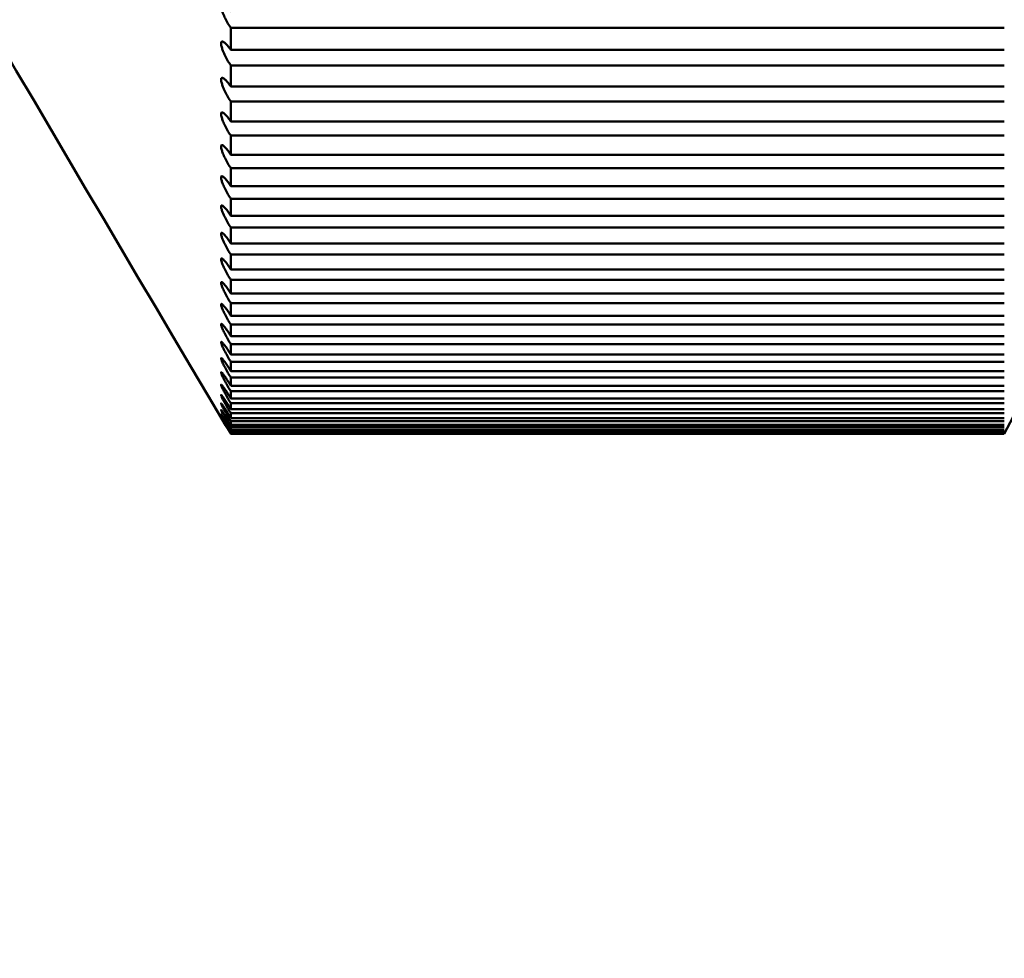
# Model space of a CAD drawing. Header units: millimetres. Extents: x 70 to 1011, y -602 to 1647.
# Tile 77 of 93: x 239.08 to 241.62, y 1428 to 1430.42. Entities that reach past the tile are written whole.
import ezdxf

# ---------------------------------------------------------------- set-up
doc = ezdxf.new("R2010")
doc.units = ezdxf.units.MM
doc.header["$LTSCALE"] = 0.75
doc.layers.add('Visible', color=7, linetype='Continuous', lineweight=50)
doc.layers.add('Visible Narrow', color=7, linetype='Continuous', lineweight=25)

msp = doc.modelspace()

# ---------------------------------------------------------------- linework, layer by layer
at = {"layer": 'Visible', "extrusion": (-1e-16, -1, 2.966e-13)}
for p, q in [((239.6236, 1430.4025, 290.9228), (241.6236, 1430.4025, 290.9228)), ((241.6236, 1430.3453, 290.8208), (239.6236, 1430.3453, 290.8208)), ((239.6236, 1430.3051, 290.7469), (241.6236, 1430.3051, 290.7469)), ((241.6236, 1430.2505, 290.6435), (239.6236, 1430.2505, 290.6435)), ((239.6236, 1430.2122, 290.5686), (241.6236, 1430.2122, 290.5686)), ((241.6236, 1430.1602, 290.4639), (239.6236, 1430.1602, 290.4639)), ((239.6236, 1430.1238, 290.3881), (241.6236, 1430.1238, 290.3881)), ((241.6236, 1430.0745, 290.282), (239.6236, 1430.0745, 290.282)), ((239.6236, 1430.04, 290.2053), (241.6236, 1430.04, 290.2053)), ((241.6236, 1429.9933, 290.0981), (239.6236, 1429.9933, 290.0981)), ((239.6236, 1429.9607, 290.0205), (241.6236, 1429.9607, 290.0205)), ((241.6236, 1429.9168, 289.9121), (239.6236, 1429.9168, 289.9121)), ((239.6236, 1429.8862, 289.8338), (241.6236, 1429.8862, 289.8338)), ((241.6236, 1429.845, 289.7243), (239.6236, 1429.845, 289.7243)), ((239.6236, 1429.8164, 289.6452), (241.6236, 1429.8164, 289.6452)), ((241.6236, 1429.7779, 289.5348), (239.6236, 1429.7779, 289.5348)), ((239.6236, 1429.7513, 289.455), (241.6236, 1429.7513, 289.455)), ((241.6236, 1429.7157, 289.3436), (239.6236, 1429.7157, 289.3436)), ((239.6236, 1429.691, 289.2632), (241.6236, 1429.691, 289.2632)), ((241.6236, 1429.6582, 289.1509), (239.6236, 1429.6582, 289.1509)), ((239.6236, 1429.6356, 289.0699), (241.6236, 1429.6356, 289.0699)), ((241.6236, 1429.6056, 288.9569), (239.6236, 1429.6056, 288.9569)), ((239.6236, 1429.585, 288.8753), (241.6236, 1429.585, 288.8753)), ((241.6236, 1429.5579, 288.7616), (239.6236, 1429.5579, 288.7616)), ((239.6236, 1429.5394, 288.6795), (241.6236, 1429.5394, 288.6795)), ((241.6236, 1429.5151, 288.5651), (239.6236, 1429.5151, 288.5651)), ((239.6236, 1429.4987, 288.4826), (241.6236, 1429.4987, 288.4826)), ((241.6236, 1429.4773, 288.3677), (239.6236, 1429.4773, 288.3677)), ((239.6236, 1429.4629, 288.2848), (241.6236, 1429.4629, 288.2848)), ((241.6236, 1429.4444, 288.1693), (239.6236, 1429.4444, 288.1693)), ((239.6236, 1429.4322, 288.0861), (241.6236, 1429.4322, 288.0861)), ((241.6236, 1429.4166, 287.9702), (239.6236, 1429.4166, 287.9702)), ((239.6236, 1429.4064, 287.8867), (241.6236, 1429.4064, 287.8867)), ((241.6236, 1429.3937, 287.7704), (239.6236, 1429.3937, 287.7704)), ((239.6236, 1429.3856, 287.6867), (241.6236, 1429.3856, 287.6867)), ((241.6236, 1429.3759, 287.5702), (239.6236, 1429.3759, 287.5702)), ((239.6236, 1429.3699, 287.4863), (241.6236, 1429.3699, 287.4863)), ((241.6236, 1429.3631, 287.3695), (239.6236, 1429.3631, 287.3695)), ((239.6236, 1429.3593, 287.2855), (241.6236, 1429.3593, 287.2855)), ((241.6236, 1429.3554, 287.1686), (239.6236, 1429.3554, 287.1686)), ((239.6236, 1429.3536, 287.0845), (241.6236, 1429.3536, 287.0845)), ((241.6236, 1429.3527, 286.9676), (239.6236, 1429.3527, 286.9676))]:
    msp.add_line(p, q, dxfattribs=at)
at = {"layer": 'Visible', "extrusion": (0, -2.966e-13, -1)}
for centre, radius, start, end in [((-205.1236, 1421.3352, 789.5448), 128, 98.774084, 244.468095), ((-226.6236, 1437.3527, -286.9612), 17, 151.92751, 208.07249)]:
    msp.add_arc(centre, radius, start, end, dxfattribs=at)
at = {"layer": 'Visible', "extrusion": (-1, 1e-16, 0)}
for start, end in [(28.84535, 29.68296), (27.40535, 28.24296), (25.96535, 26.80296), (24.52535, 25.36296), (23.08535, 23.92296), (21.64535, 22.48296), (20.20535, 21.04296), (18.76535, 19.60296), (17.32535, 18.16296), (15.88535, 16.72296), (14.44535, 15.28296), (13.00535, 13.84296), (11.56535, 12.40296), (10.12535, 10.96296), (8.68535, 9.52296), (7.24535, 8.08296), (5.80535, 6.64296), (4.36535, 5.20296), (2.92535, 3.76296), (1.48535, 2.32296), (0.04535, 0.88296)]:
    msp.add_arc((-1437.3527, 286.9612, -239.6236), 8, start, end, dxfattribs=at)
at = {"layer": 'Visible', "extrusion": (2.6986e-12, 1.2933e-12, -1)}
msp.add_open_spline([(239.6104, 1429.375, 286.9612), (238.6456, 1431.0022, 286.9612), (237.7046, 1432.6482, 286.9612), (236.6236, 1434.2007, 286.9612)], degree=3, dxfattribs=at)
at = {"layer": 'Visible'}
for points, knots in [([(239.6236, 1430.4025, 290.9228), (239.6212, 1430.406, 290.9208), (239.6188, 1430.4098, 290.9193), (239.6139, 1430.4181, 290.9174), (239.6115, 1430.4226, 290.917), (239.6072, 1430.4315, 290.9178), (239.6052, 1430.4359, 290.9189), (239.6023, 1430.4434, 290.9222), (239.6012, 1430.4467, 290.9241), (239.5999, 1430.4515, 290.9279), (239.5995, 1430.4532, 290.9296), (239.5991, 1430.4555, 290.9322), (239.5989, 1430.4562, 290.9331), (239.5988, 1430.4574, 290.9345), (239.5988, 1430.4578, 290.9351), (239.5987, 1430.4584, 290.9361), (239.5987, 1430.4587, 290.9365), (239.5987, 1430.4592, 290.9373), (239.5987, 1430.4595, 290.9377), (239.5987, 1430.4599, 290.9386), (239.5987, 1430.4602, 290.939), (239.5987, 1430.4607, 290.94), (239.5987, 1430.461, 290.9406), (239.5988, 1430.4616, 290.9418), (239.5988, 1430.4619, 290.9425), (239.599, 1430.4627, 290.9443), (239.5991, 1430.4631, 290.9455), (239.5996, 1430.4643, 290.9492), (239.6001, 1430.4648, 290.9517), (239.6016, 1430.4656, 290.9582), (239.6028, 1430.4655, 290.962), (239.6059, 1430.4642, 290.9703), (239.6079, 1430.4628, 290.9747), (239.6123, 1430.4588, 290.9824), (239.6145, 1430.4564, 290.9857), (239.6191, 1430.4508, 290.9914), (239.6213, 1430.4478, 290.9938), (239.6236, 1430.4445, 290.9957)], [-0.01432028, -0.01432028, -0.01432028, -0.01432028, -0.01290095, -0.01290095, -0.01137367, -0.01137367, -0.00992177, -0.00992177, -0.00874817, -0.00874817, -0.0080288, -0.0080288, -0.00768013, -0.00768013, -0.00747306, -0.00747306, -0.00732512, -0.00732512, -0.00717833, -0.00717833, -0.00703572, -0.00703572, -0.0068385, -0.0068385, -0.00661974, -0.00661974, -0.0062426, -0.0062426, -0.00544186, -0.00544186, -0.00423487, -0.00423487, -0.00274288, -0.00274288, -0.00132911, -0.00132911, 0, 0, 0, 0]), ([(239.6236, 1430.3051, 290.7469), (239.6212, 1430.3087, 290.745), (239.6188, 1430.3126, 290.7436), (239.6139, 1430.3209, 290.7418), (239.6115, 1430.3255, 290.7416), (239.6071, 1430.3343, 290.7427), (239.6052, 1430.3387, 290.7439), (239.6023, 1430.3461, 290.7473), (239.6012, 1430.3493, 290.7493), (239.5999, 1430.354, 290.7533), (239.5995, 1430.3556, 290.7549), (239.599, 1430.3579, 290.7576), (239.5989, 1430.3586, 290.7585), (239.5988, 1430.3597, 290.76), (239.5988, 1430.3601, 290.7606), (239.5987, 1430.3607, 290.7616), (239.5987, 1430.361, 290.762), (239.5987, 1430.3615, 290.7628), (239.5987, 1430.3617, 290.7633), (239.5987, 1430.3622, 290.7641), (239.5987, 1430.3624, 290.7645), (239.5987, 1430.3629, 290.7655), (239.5987, 1430.3632, 290.7661), (239.5988, 1430.3637, 290.7674), (239.5988, 1430.364, 290.768), (239.599, 1430.3647, 290.7699), (239.5991, 1430.3651, 290.771), (239.5996, 1430.3662, 290.7747), (239.6001, 1430.3667, 290.7773), (239.6016, 1430.3673, 290.7838), (239.6027, 1430.3672, 290.7876), (239.6059, 1430.3657, 290.7959), (239.6079, 1430.3641, 290.8002), (239.6122, 1430.36, 290.8078), (239.6145, 1430.3574, 290.8111), (239.6191, 1430.3517, 290.8167), (239.6213, 1430.3486, 290.819), (239.6236, 1430.3453, 290.8208)], [-0.01432034, -0.01432034, -0.01432034, -0.01432034, -0.01289744, -0.01289744, -0.01136564, -0.01136564, -0.00991531, -0.00991531, -0.00874303, -0.00874303, -0.0080259, -0.0080259, -0.00767838, -0.00767838, -0.00747202, -0.00747202, -0.00732462, -0.00732462, -0.00717836, -0.00717836, -0.00703631, -0.00703631, -0.00683992, -0.00683992, -0.00662209, -0.00662209, -0.00624664, -0.00624664, -0.00544971, -0.00544971, -0.00424465, -0.00424465, -0.00275499, -0.00275499, -0.00133456, -0.00133456, 0, 0, 0, 0]), ([(239.6236, 1430.2122, 290.5686), (239.6212, 1430.2158, 290.5668), (239.6187, 1430.2197, 290.5655), (239.6139, 1430.2282, 290.5639), (239.6114, 1430.2327, 290.5638), (239.6071, 1430.2416, 290.5651), (239.6052, 1430.2459, 290.5664), (239.6023, 1430.2532, 290.5701), (239.6012, 1430.2563, 290.5722), (239.5999, 1430.2609, 290.5762), (239.5995, 1430.2625, 290.5779), (239.599, 1430.2647, 290.5807), (239.5989, 1430.2654, 290.5816), (239.5988, 1430.2664, 290.5831), (239.5988, 1430.2668, 290.5837), (239.5987, 1430.2674, 290.5847), (239.5987, 1430.2677, 290.5851), (239.5987, 1430.2681, 290.5859), (239.5987, 1430.2684, 290.5864), (239.5987, 1430.2688, 290.5872), (239.5987, 1430.269, 290.5876), (239.5987, 1430.2695, 290.5886), (239.5987, 1430.2698, 290.5892), (239.5988, 1430.2703, 290.5905), (239.5988, 1430.2706, 290.5912), (239.599, 1430.2712, 290.593), (239.5991, 1430.2716, 290.5942), (239.5996, 1430.2726, 290.5979), (239.6, 1430.273, 290.6005), (239.6015, 1430.2735, 290.6069), (239.6027, 1430.2732, 290.6108), (239.6058, 1430.2716, 290.619), (239.6079, 1430.2699, 290.6232), (239.6122, 1430.2656, 290.6308), (239.6145, 1430.2629, 290.6341), (239.619, 1430.2571, 290.6395), (239.6213, 1430.2539, 290.6417), (239.6236, 1430.2505, 290.6435)], [-0.0143204, -0.0143204, -0.0143204, -0.0143204, -0.01289425, -0.01289425, -0.01135832, -0.01135832, -0.00990941, -0.00990941, -0.00873834, -0.00873834, -0.00802325, -0.00802325, -0.00767677, -0.00767677, -0.00747107, -0.00747107, -0.00732415, -0.00732415, -0.0071784, -0.0071784, -0.00703686, -0.00703686, -0.00684121, -0.00684121, -0.00662424, -0.00662424, -0.00625033, -0.00625033, -0.00545687, -0.00545687, -0.00425358, -0.00425358, -0.00276605, -0.00276605, -0.00133954, -0.00133954, 0, 0, 0, 0]), ([(239.6236, 1430.1238, 290.3881), (239.6212, 1430.1275, 290.3863), (239.6187, 1430.1314, 290.3851), (239.6139, 1430.1399, 290.3838), (239.6114, 1430.1445, 290.3838), (239.6071, 1430.1533, 290.3853), (239.6052, 1430.1576, 290.3867), (239.6023, 1430.1648, 290.3906), (239.6012, 1430.1679, 290.3927), (239.5999, 1430.1723, 290.3969), (239.5995, 1430.1739, 290.3986), (239.599, 1430.176, 290.4014), (239.5989, 1430.1767, 290.4024), (239.5988, 1430.1777, 290.4039), (239.5988, 1430.178, 290.4045), (239.5987, 1430.1786, 290.4055), (239.5987, 1430.1788, 290.4059), (239.5987, 1430.1793, 290.4068), (239.5987, 1430.1795, 290.4072), (239.5987, 1430.1799, 290.4081), (239.5987, 1430.1801, 290.4085), (239.5987, 1430.1806, 290.4095), (239.5987, 1430.1808, 290.4101), (239.5988, 1430.1813, 290.4114), (239.5988, 1430.1816, 290.412), (239.599, 1430.1822, 290.4139), (239.5991, 1430.1825, 290.4151), (239.5996, 1430.1834, 290.4188), (239.6, 1430.1838, 290.4214), (239.6015, 1430.1841, 290.4278), (239.6027, 1430.1837, 290.4316), (239.6058, 1430.1819, 290.4398), (239.6078, 1430.1802, 290.444), (239.6121, 1430.1756, 290.4515), (239.6144, 1430.1729, 290.4547), (239.619, 1430.1669, 290.46), (239.6213, 1430.1637, 290.4622), (239.6236, 1430.1602, 290.4639)], [-0.01432046, -0.01432046, -0.01432046, -0.01432046, -0.01289136, -0.01289136, -0.01135169, -0.01135169, -0.00990407, -0.00990407, -0.0087341, -0.0087341, -0.00802086, -0.00802086, -0.00767532, -0.00767532, -0.00747021, -0.00747021, -0.00732374, -0.00732374, -0.00717842, -0.00717842, -0.00703735, -0.00703735, -0.00684238, -0.00684238, -0.00662619, -0.00662619, -0.00625367, -0.00625367, -0.00546335, -0.00546335, -0.00426167, -0.00426167, -0.00277607, -0.00277607, -0.00134403, -0.00134403, 0, 0, 0, 0]), ([(239.6236, 1430.04, 290.2053), (239.6212, 1430.0437, 290.2036), (239.6187, 1430.0477, 290.2025), (239.6138, 1430.0562, 290.2014), (239.6114, 1430.0608, 290.2016), (239.6071, 1430.0696, 290.2033), (239.6051, 1430.0738, 290.2048), (239.6023, 1430.0809, 290.2089), (239.6012, 1430.0839, 290.2111), (239.5999, 1430.0883, 290.2154), (239.5995, 1430.0898, 290.2172), (239.599, 1430.0919, 290.22), (239.5989, 1430.0925, 290.2209), (239.5988, 1430.0934, 290.2225), (239.5988, 1430.0938, 290.2231), (239.5987, 1430.0943, 290.2241), (239.5987, 1430.0945, 290.2245), (239.5987, 1430.095, 290.2254), (239.5987, 1430.0952, 290.2258), (239.5987, 1430.0956, 290.2267), (239.5987, 1430.0958, 290.2271), (239.5987, 1430.0962, 290.2282), (239.5987, 1430.0964, 290.2288), (239.5988, 1430.0969, 290.23), (239.5988, 1430.0971, 290.2307), (239.599, 1430.0977, 290.2326), (239.5991, 1430.098, 290.2338), (239.5996, 1430.0988, 290.2375), (239.6, 1430.0991, 290.2401), (239.6015, 1430.0992, 290.2465), (239.6027, 1430.0988, 290.2503), (239.6058, 1430.0968, 290.2584), (239.6078, 1430.0949, 290.2626), (239.6121, 1430.0902, 290.2699), (239.6144, 1430.0874, 290.2731), (239.619, 1430.0813, 290.2783), (239.6213, 1430.078, 290.2804), (239.6236, 1430.0745, 290.282)], [-0.01432051, -0.01432051, -0.01432051, -0.01432051, -0.01288878, -0.01288878, -0.01134574, -0.01134574, -0.00989927, -0.00989927, -0.00873029, -0.00873029, -0.00801871, -0.00801871, -0.00767402, -0.00767402, -0.00746944, -0.00746944, -0.00732336, -0.00732336, -0.00717845, -0.00717845, -0.00703779, -0.00703779, -0.00684344, -0.00684344, -0.00662794, -0.00662794, -0.00625667, -0.00625667, -0.00546916, -0.00546916, -0.00426893, -0.00426893, -0.00278506, -0.00278506, -0.00134807, -0.00134807, 0, 0, 0, 0]), ([(239.6236, 1429.9607, 290.0205), (239.6212, 1429.9645, 290.0189), (239.6187, 1429.9686, 290.0179), (239.6138, 1429.9772, 290.017), (239.6114, 1429.9817, 290.0173), (239.607, 1429.9905, 290.0193), (239.6051, 1429.9946, 290.0209), (239.6022, 1430.0017, 290.0251), (239.6012, 1430.0046, 290.0274), (239.5998, 1430.0088, 290.0318), (239.5995, 1430.0103, 290.0336), (239.599, 1430.0123, 290.0365), (239.5989, 1430.0129, 290.0375), (239.5988, 1430.0138, 290.0391), (239.5988, 1430.0141, 290.0397), (239.5987, 1430.0146, 290.0407), (239.5987, 1430.0148, 290.0411), (239.5987, 1430.0152, 290.042), (239.5987, 1430.0154, 290.0424), (239.5987, 1430.0158, 290.0433), (239.5987, 1430.016, 290.0437), (239.5987, 1430.0164, 290.0448), (239.5987, 1430.0166, 290.0454), (239.5988, 1430.017, 290.0467), (239.5988, 1430.0172, 290.0473), (239.599, 1430.0178, 290.0492), (239.5991, 1430.018, 290.0504), (239.5996, 1430.0187, 290.0541), (239.6, 1430.019, 290.0567), (239.6015, 1430.019, 290.0631), (239.6027, 1430.0185, 290.0669), (239.6057, 1430.0162, 290.075), (239.6078, 1430.0143, 290.0791), (239.6121, 1430.0094, 290.0864), (239.6144, 1430.0065, 290.0895), (239.619, 1430.0002, 290.0945), (239.6213, 1429.9969, 290.0965), (239.6236, 1429.9933, 290.0981)], [-0.01432056, -0.01432056, -0.01432056, -0.01432056, -0.01288649, -0.01288649, -0.01134047, -0.01134047, -0.00989503, -0.00989503, -0.00872692, -0.00872692, -0.0080168, -0.0080168, -0.00767287, -0.00767287, -0.00746876, -0.00746876, -0.00732303, -0.00732303, -0.00717848, -0.00717848, -0.00703818, -0.00703818, -0.00684437, -0.00684437, -0.00662949, -0.00662949, -0.00625933, -0.00625933, -0.00547432, -0.00547432, -0.00427536, -0.00427536, -0.00279303, -0.00279303, -0.00135164, -0.00135164, 0, 0, 0, 0]), ([(239.6236, 1429.8862, 289.8338), (239.6212, 1429.89, 289.8323), (239.6187, 1429.8941, 289.8314), (239.6138, 1429.9027, 289.8307), (239.6113, 1429.9073, 289.8311), (239.607, 1429.916, 289.8333), (239.6051, 1429.9201, 289.8351), (239.6022, 1429.927, 289.8394), (239.6011, 1429.9299, 289.8418), (239.5998, 1429.934, 289.8463), (239.5995, 1429.9354, 289.8482), (239.599, 1429.9373, 289.8511), (239.5989, 1429.9379, 289.8521), (239.5988, 1429.9387, 289.8537), (239.5988, 1429.9391, 289.8543), (239.5987, 1429.9396, 289.8553), (239.5987, 1429.9398, 289.8558), (239.5987, 1429.9401, 289.8566), (239.5987, 1429.9403, 289.8571), (239.5987, 1429.9407, 289.858), (239.5987, 1429.9408, 289.8584), (239.5987, 1429.9412, 289.8594), (239.5987, 1429.9414, 289.86), (239.5988, 1429.9418, 289.8613), (239.5988, 1429.942, 289.862), (239.5989, 1429.9425, 289.8639), (239.5991, 1429.9427, 289.8651), (239.5996, 1429.9433, 289.8688), (239.6, 1429.9435, 289.8714), (239.6015, 1429.9434, 289.8778), (239.6026, 1429.9427, 289.8816), (239.6057, 1429.9403, 289.8896), (239.6077, 1429.9383, 289.8937), (239.6121, 1429.9332, 289.9008), (239.6144, 1429.9303, 289.9039), (239.619, 1429.9238, 289.9088), (239.6213, 1429.9204, 289.9107), (239.6236, 1429.9168, 289.9121)], [-0.01432061, -0.01432061, -0.01432061, -0.01432061, -0.01288449, -0.01288449, -0.01133587, -0.01133587, -0.00989132, -0.00989132, -0.00872397, -0.00872397, -0.00801514, -0.00801514, -0.00767187, -0.00767187, -0.00746816, -0.00746816, -0.00732274, -0.00732274, -0.0071785, -0.0071785, -0.00703853, -0.00703853, -0.00684519, -0.00684519, -0.00663084, -0.00663084, -0.00626165, -0.00626165, -0.00547883, -0.00547883, -0.00428099, -0.00428099, -0.00279999, -0.00279999, -0.00135476, -0.00135476, 0, 0, 0, 0]), ([(239.6236, 1429.8164, 289.6452), (239.6212, 1429.8202, 289.6439), (239.6187, 1429.8243, 289.643), (239.6138, 1429.833, 289.6426), (239.6113, 1429.8376, 289.6431), (239.607, 1429.8462, 289.6455), (239.6051, 1429.8503, 289.6474), (239.6022, 1429.8571, 289.6519), (239.6011, 1429.8599, 289.6544), (239.5998, 1429.8639, 289.659), (239.5995, 1429.8652, 289.6609), (239.599, 1429.867, 289.6638), (239.5989, 1429.8676, 289.6648), (239.5988, 1429.8684, 289.6664), (239.5988, 1429.8687, 289.6671), (239.5987, 1429.8692, 289.6681), (239.5987, 1429.8694, 289.6686), (239.5987, 1429.8697, 289.6694), (239.5987, 1429.8699, 289.6699), (239.5987, 1429.8702, 289.6708), (239.5987, 1429.8704, 289.6712), (239.5987, 1429.8707, 289.6723), (239.5987, 1429.8709, 289.6729), (239.5988, 1429.8713, 289.6742), (239.5988, 1429.8714, 289.6749), (239.5989, 1429.8719, 289.6767), (239.5991, 1429.8721, 289.6779), (239.5995, 1429.8726, 289.6817), (239.6, 1429.8727, 289.6843), (239.6015, 1429.8724, 289.6907), (239.6026, 1429.8717, 289.6944), (239.6057, 1429.8691, 289.7023), (239.6077, 1429.867, 289.7064), (239.612, 1429.8618, 289.7134), (239.6143, 1429.8587, 289.7164), (239.619, 1429.8521, 289.7212), (239.6213, 1429.8487, 289.723), (239.6236, 1429.845, 289.7243)], [-0.01432064, -0.01432064, -0.01432064, -0.01432064, -0.01288278, -0.01288278, -0.01133194, -0.01133194, -0.00988815, -0.00988815, -0.00872145, -0.00872145, -0.00801372, -0.00801372, -0.00767101, -0.00767101, -0.00746765, -0.00746765, -0.0073225, -0.0073225, -0.00717852, -0.00717852, -0.00703882, -0.00703882, -0.00684589, -0.00684589, -0.006632, -0.006632, -0.00626364, -0.00626364, -0.00548269, -0.00548269, -0.00428581, -0.00428581, -0.00280596, -0.00280596, -0.00135744, -0.00135744, 0, 0, 0, 0]), ([(239.6236, 1429.7513, 289.455), (239.6212, 1429.7552, 289.4537), (239.6187, 1429.7593, 289.453), (239.6138, 1429.768, 289.4528), (239.6113, 1429.7726, 289.4534), (239.607, 1429.7811, 289.4561), (239.6051, 1429.7851, 289.458), (239.6022, 1429.7918, 289.4627), (239.6011, 1429.7946, 289.4653), (239.5998, 1429.7984, 289.47), (239.5994, 1429.7998, 289.4719), (239.599, 1429.8015, 289.4749), (239.5989, 1429.802, 289.4759), (239.5988, 1429.8028, 289.4775), (239.5988, 1429.8031, 289.4781), (239.5987, 1429.8035, 289.4792), (239.5987, 1429.8037, 289.4796), (239.5987, 1429.804, 289.4805), (239.5987, 1429.8042, 289.481), (239.5987, 1429.8045, 289.4819), (239.5987, 1429.8046, 289.4823), (239.5987, 1429.8049, 289.4834), (239.5987, 1429.8051, 289.484), (239.5988, 1429.8055, 289.4853), (239.5988, 1429.8056, 289.486), (239.5989, 1429.806, 289.4879), (239.5991, 1429.8062, 289.4891), (239.5995, 1429.8066, 289.4928), (239.6, 1429.8066, 289.4954), (239.6015, 1429.8062, 289.5018), (239.6026, 1429.8054, 289.5055), (239.6057, 1429.8026, 289.5134), (239.6077, 1429.8004, 289.5173), (239.612, 1429.795, 289.5242), (239.6143, 1429.7918, 289.5272), (239.619, 1429.7851, 289.5318), (239.6213, 1429.7816, 289.5335), (239.6236, 1429.7779, 289.5348)], [-0.01432068, -0.01432068, -0.01432068, -0.01432068, -0.01288136, -0.01288136, -0.01132866, -0.01132866, -0.00988551, -0.00988551, -0.00871936, -0.00871936, -0.00801254, -0.00801254, -0.00767029, -0.00767029, -0.00746723, -0.00746723, -0.00732229, -0.00732229, -0.00717853, -0.00717853, -0.00703907, -0.00703907, -0.00684648, -0.00684648, -0.00663297, -0.00663297, -0.00626531, -0.00626531, -0.00548591, -0.00548591, -0.00428983, -0.00428983, -0.00281094, -0.00281094, -0.00135966, -0.00135966, 0, 0, 0, 0]), ([(239.6236, 1429.691, 289.2632), (239.6211, 1429.695, 289.262), (239.6187, 1429.6991, 289.2614), (239.6138, 1429.7078, 289.2614), (239.6113, 1429.7123, 289.2621), (239.607, 1429.7209, 289.265), (239.6051, 1429.7248, 289.2671), (239.6022, 1429.7314, 289.272), (239.6011, 1429.734, 289.2746), (239.5998, 1429.7378, 289.2794), (239.5994, 1429.7391, 289.2813), (239.599, 1429.7407, 289.2843), (239.5989, 1429.7412, 289.2853), (239.5988, 1429.7419, 289.287), (239.5988, 1429.7422, 289.2876), (239.5987, 1429.7426, 289.2887), (239.5987, 1429.7428, 289.2891), (239.5987, 1429.7431, 289.29), (239.5987, 1429.7432, 289.2905), (239.5987, 1429.7435, 289.2914), (239.5987, 1429.7437, 289.2918), (239.5987, 1429.744, 289.2929), (239.5987, 1429.7441, 289.2935), (239.5988, 1429.7444, 289.2948), (239.5988, 1429.7445, 289.2955), (239.5989, 1429.7449, 289.2974), (239.5991, 1429.745, 289.2986), (239.5995, 1429.7454, 289.3024), (239.6, 1429.7453, 289.3049), (239.6015, 1429.7447, 289.3113), (239.6026, 1429.7438, 289.315), (239.6057, 1429.7408, 289.3228), (239.6077, 1429.7385, 289.3267), (239.612, 1429.733, 289.3335), (239.6143, 1429.7298, 289.3363), (239.619, 1429.7229, 289.3408), (239.6213, 1429.7194, 289.3425), (239.6236, 1429.7157, 289.3436)], [-0.0143207, -0.0143207, -0.0143207, -0.0143207, -0.01288022, -0.01288022, -0.01132603, -0.01132603, -0.00988339, -0.00988339, -0.00871768, -0.00871768, -0.00801159, -0.00801159, -0.00766972, -0.00766972, -0.00746689, -0.00746689, -0.00732213, -0.00732213, -0.00717855, -0.00717855, -0.00703927, -0.00703927, -0.00684694, -0.00684694, -0.00663375, -0.00663375, -0.00626664, -0.00626664, -0.0054885, -0.0054885, -0.00429306, -0.00429306, -0.00281494, -0.00281494, -0.00136145, -0.00136145, 0, 0, 0, 0]), ([(239.6236, 1429.6356, 289.0699), (239.6211, 1429.6396, 289.0688), (239.6187, 1429.6437, 289.0683), (239.6138, 1429.6524, 289.0685), (239.6113, 1429.6569, 289.0694), (239.607, 1429.6654, 289.0725), (239.6051, 1429.6693, 289.0747), (239.6022, 1429.6757, 289.0797), (239.6011, 1429.6783, 289.0824), (239.5998, 1429.6819, 289.0873), (239.5994, 1429.6832, 289.0892), (239.599, 1429.6847, 289.0923), (239.5989, 1429.6852, 289.0933), (239.5988, 1429.6859, 289.095), (239.5988, 1429.6861, 289.0956), (239.5987, 1429.6865, 289.0967), (239.5987, 1429.6867, 289.0972), (239.5987, 1429.687, 289.0981), (239.5987, 1429.6871, 289.0985), (239.5987, 1429.6874, 289.0994), (239.5987, 1429.6875, 289.0999), (239.5987, 1429.6878, 289.101), (239.5987, 1429.6879, 289.1016), (239.5988, 1429.6882, 289.1029), (239.5988, 1429.6883, 289.1036), (239.5989, 1429.6886, 289.1055), (239.5991, 1429.6887, 289.1067), (239.5995, 1429.6889, 289.1105), (239.6, 1429.6888, 289.113), (239.6014, 1429.6881, 289.1194), (239.6026, 1429.6871, 289.123), (239.6057, 1429.6839, 289.1308), (239.6077, 1429.6815, 289.1346), (239.612, 1429.6758, 289.1412), (239.6143, 1429.6725, 289.144), (239.619, 1429.6656, 289.1483), (239.6213, 1429.662, 289.1499), (239.6236, 1429.6582, 289.1509)], [-0.01432072, -0.01432072, -0.01432072, -0.01432072, -0.01287937, -0.01287937, -0.01132406, -0.01132406, -0.0098818, -0.0098818, -0.00871642, -0.00871642, -0.00801088, -0.00801088, -0.00766929, -0.00766929, -0.00746663, -0.00746663, -0.007322, -0.007322, -0.00717856, -0.00717856, -0.00703941, -0.00703941, -0.0068473, -0.0068473, -0.00663434, -0.00663434, -0.00626764, -0.00626764, -0.00549045, -0.00549045, -0.0042955, -0.0042955, -0.00281796, -0.00281796, -0.0013628, -0.0013628, 0, 0, 0, 0]), ([(239.6236, 1429.585, 288.8753), (239.6211, 1429.5891, 288.8743), (239.6187, 1429.5932, 288.8739), (239.6138, 1429.6019, 288.8744), (239.6113, 1429.6064, 288.8753), (239.607, 1429.6148, 288.8787), (239.6051, 1429.6186, 288.8809), (239.6022, 1429.6249, 288.8861), (239.6011, 1429.6274, 288.8889), (239.5998, 1429.6309, 288.8938), (239.5994, 1429.6321, 288.8958), (239.599, 1429.6336, 288.8989), (239.5989, 1429.6341, 288.9), (239.5988, 1429.6347, 288.9017), (239.5988, 1429.6349, 288.9023), (239.5987, 1429.6353, 288.9034), (239.5987, 1429.6354, 288.9039), (239.5987, 1429.6357, 288.9048), (239.5987, 1429.6358, 288.9052), (239.5987, 1429.6361, 288.9061), (239.5987, 1429.6362, 288.9066), (239.5987, 1429.6364, 288.9076), (239.5987, 1429.6365, 288.9083), (239.5988, 1429.6368, 288.9096), (239.5988, 1429.6369, 288.9103), (239.5989, 1429.6371, 288.9122), (239.5991, 1429.6372, 288.9134), (239.5995, 1429.6373, 288.9171), (239.6, 1429.6372, 288.9196), (239.6014, 1429.6363, 288.9259), (239.6025, 1429.6352, 288.9296), (239.6056, 1429.6319, 288.9372), (239.6076, 1429.6294, 288.941), (239.6119, 1429.6236, 288.9475), (239.6142, 1429.6202, 288.9502), (239.6189, 1429.6131, 288.9544), (239.6213, 1429.6094, 288.9559), (239.6236, 1429.6056, 288.9569)], [-0.0143209, -0.0143209, -0.0143209, -0.0143209, -0.01287894, -0.01287894, -0.01132287, -0.01132287, -0.00988085, -0.00988085, -0.00871567, -0.00871567, -0.00801049, -0.00801049, -0.00766908, -0.00766908, -0.00746654, -0.00746654, -0.007322, -0.007322, -0.00717864, -0.00717864, -0.00704088, -0.00704088, -0.00684977, -0.00684977, -0.00663816, -0.00663816, -0.00627469, -0.00627469, -0.00550661, -0.00550661, -0.00431554, -0.00431554, -0.00284271, -0.00284271, -0.00137387, -0.00137387, 0, 0, 0, 0]), ([(239.6236, 1429.5394, 288.6795), (239.6211, 1429.5434, 288.6786), (239.6187, 1429.5476, 288.6783), (239.6138, 1429.5563, 288.679), (239.6113, 1429.5608, 288.6801), (239.607, 1429.569, 288.6836), (239.6051, 1429.5728, 288.6859), (239.6022, 1429.579, 288.6913), (239.6011, 1429.5814, 288.6941), (239.5998, 1429.5848, 288.6992), (239.5994, 1429.5859, 288.7012), (239.599, 1429.5874, 288.7044), (239.5989, 1429.5878, 288.7054), (239.5988, 1429.5884, 288.7071), (239.5988, 1429.5886, 288.7077), (239.5987, 1429.5889, 288.7088), (239.5987, 1429.5891, 288.7093), (239.5987, 1429.5893, 288.7102), (239.5987, 1429.5894, 288.7107), (239.5987, 1429.5896, 288.7116), (239.5987, 1429.5897, 288.7121), (239.5987, 1429.5899, 288.7131), (239.5987, 1429.59, 288.7138), (239.5988, 1429.5902, 288.7151), (239.5988, 1429.5903, 288.7158), (239.5989, 1429.5905, 288.7177), (239.5991, 1429.5906, 288.7189), (239.5995, 1429.5906, 288.7227), (239.6, 1429.5904, 288.7252), (239.6014, 1429.5893, 288.7315), (239.6026, 1429.5882, 288.7351), (239.6056, 1429.5846, 288.7427), (239.6076, 1429.582, 288.7464), (239.612, 1429.576, 288.7527), (239.6143, 1429.5725, 288.7554), (239.619, 1429.5654, 288.7593), (239.6213, 1429.5617, 288.7607), (239.6236, 1429.5579, 288.7616)], [-0.01432074, -0.01432074, -0.01432074, -0.01432074, -0.0128785, -0.0128785, -0.01132207, -0.01132207, -0.0098802, -0.0098802, -0.00871514, -0.00871514, -0.00801015, -0.00801015, -0.00766885, -0.00766885, -0.00746637, -0.00746637, -0.00732188, -0.00732188, -0.00717857, -0.00717857, -0.00703957, -0.00703957, -0.00684766, -0.00684766, -0.00663494, -0.00663494, -0.00626868, -0.00626868, -0.00549247, -0.00549247, -0.00429802, -0.00429802, -0.00282109, -0.00282109, -0.0013642, -0.0013642, 0, 0, 0, 0]), ([(239.6236, 1429.4987, 288.4826), (239.6211, 1429.5027, 288.4818), (239.6187, 1429.5069, 288.4816), (239.6138, 1429.5156, 288.4825), (239.6113, 1429.52, 288.4837), (239.607, 1429.5282, 288.4875), (239.6051, 1429.5319, 288.4899), (239.6022, 1429.5379, 288.4954), (239.6011, 1429.5404, 288.4983), (239.5998, 1429.5436, 288.5034), (239.5994, 1429.5447, 288.5055), (239.599, 1429.546, 288.5087), (239.5989, 1429.5464, 288.5097), (239.5988, 1429.547, 288.5114), (239.5988, 1429.5471, 288.5121), (239.5987, 1429.5475, 288.5132), (239.5987, 1429.5476, 288.5137), (239.5987, 1429.5478, 288.5146), (239.5987, 1429.5479, 288.515), (239.5987, 1429.5481, 288.516), (239.5987, 1429.5482, 288.5164), (239.5987, 1429.5484, 288.5175), (239.5987, 1429.5484, 288.5181), (239.5988, 1429.5486, 288.5195), (239.5988, 1429.5487, 288.5202), (239.5989, 1429.5488, 288.5221), (239.5991, 1429.5489, 288.5233), (239.5995, 1429.5488, 288.5271), (239.6, 1429.5485, 288.5296), (239.6014, 1429.5473, 288.5359), (239.6026, 1429.546, 288.5395), (239.6056, 1429.5423, 288.5469), (239.6076, 1429.5396, 288.5506), (239.612, 1429.5334, 288.5568), (239.6143, 1429.5299, 288.5593), (239.619, 1429.5227, 288.563), (239.6213, 1429.5189, 288.5644), (239.6236, 1429.5151, 288.5651)], [-0.01432074, -0.01432074, -0.01432074, -0.01432074, -0.01287849, -0.01287849, -0.01132204, -0.01132204, -0.00988017, -0.00988017, -0.00871512, -0.00871512, -0.00801014, -0.00801014, -0.00766884, -0.00766884, -0.00746637, -0.00746637, -0.00732188, -0.00732188, -0.00717857, -0.00717857, -0.00703957, -0.00703957, -0.00684767, -0.00684767, -0.00663496, -0.00663496, -0.00626872, -0.00626872, -0.00549254, -0.00549254, -0.00429811, -0.00429811, -0.0028212, -0.0028212, -0.00136425, -0.00136425, 0, 0, 0, 0]), ([(239.6236, 1429.4629, 288.2848), (239.6211, 1429.467, 288.2841), (239.6187, 1429.4712, 288.284), (239.6138, 1429.4798, 288.2851), (239.6113, 1429.4842, 288.2864), (239.607, 1429.4923, 288.2903), (239.6051, 1429.496, 288.2929), (239.6022, 1429.5019, 288.2986), (239.6011, 1429.5042, 288.3015), (239.5998, 1429.5073, 288.3067), (239.5994, 1429.5083, 288.3088), (239.599, 1429.5096, 288.312), (239.5989, 1429.5099, 288.3131), (239.5988, 1429.5105, 288.3148), (239.5988, 1429.5106, 288.3154), (239.5987, 1429.5109, 288.3165), (239.5987, 1429.511, 288.317), (239.5987, 1429.5112, 288.318), (239.5987, 1429.5113, 288.3184), (239.5987, 1429.5115, 288.3193), (239.5987, 1429.5116, 288.3198), (239.5987, 1429.5117, 288.3209), (239.5987, 1429.5118, 288.3215), (239.5988, 1429.5119, 288.3228), (239.5988, 1429.512, 288.3235), (239.5989, 1429.5121, 288.3254), (239.5991, 1429.5121, 288.3266), (239.5995, 1429.5119, 288.3304), (239.6, 1429.5116, 288.3329), (239.6014, 1429.5102, 288.3391), (239.6025, 1429.5089, 288.3426), (239.6056, 1429.505, 288.35), (239.6076, 1429.5023, 288.3536), (239.6119, 1429.4959, 288.3597), (239.6142, 1429.4923, 288.3621), (239.6189, 1429.4849, 288.3658), (239.6213, 1429.4812, 288.367), (239.6236, 1429.4773, 288.3677)], [-0.0143209, -0.0143209, -0.0143209, -0.0143209, -0.01287891, -0.01287891, -0.01132279, -0.01132279, -0.00988078, -0.00988078, -0.00871561, -0.00871561, -0.00801045, -0.00801045, -0.00766905, -0.00766905, -0.00746652, -0.00746652, -0.00732199, -0.00732199, -0.00717864, -0.00717864, -0.0070409, -0.0070409, -0.0068498, -0.0068498, -0.00663821, -0.00663821, -0.00627479, -0.00627479, -0.00550682, -0.00550682, -0.0043158, -0.0043158, -0.00284304, -0.00284304, -0.00137401, -0.00137401, 0, 0, 0, 0]), ([(239.6236, 1429.4322, 288.0861), (239.6211, 1429.4363, 288.0855), (239.6187, 1429.4405, 288.0855), (239.6137, 1429.4491, 288.0869), (239.6112, 1429.4535, 288.0883), (239.6069, 1429.4615, 288.0925), (239.605, 1429.4651, 288.0951), (239.6022, 1429.4708, 288.1009), (239.6011, 1429.473, 288.1039), (239.5998, 1429.476, 288.1092), (239.5994, 1429.477, 288.1113), (239.599, 1429.4781, 288.1145), (239.5989, 1429.4785, 288.1156), (239.5988, 1429.4789, 288.1173), (239.5988, 1429.4791, 288.1179), (239.5987, 1429.4793, 288.1191), (239.5987, 1429.4794, 288.1195), (239.5987, 1429.4796, 288.1205), (239.5987, 1429.4797, 288.1209), (239.5987, 1429.4798, 288.1219), (239.5987, 1429.4799, 288.1223), (239.5987, 1429.48, 288.1234), (239.5987, 1429.4801, 288.1241), (239.5988, 1429.4802, 288.1254), (239.5988, 1429.4802, 288.1261), (239.5989, 1429.4803, 288.128), (239.5991, 1429.4802, 288.1292), (239.5995, 1429.48, 288.133), (239.6, 1429.4796, 288.1355), (239.6014, 1429.478, 288.1417), (239.6026, 1429.4766, 288.1452), (239.6057, 1429.4725, 288.1525), (239.6077, 1429.4696, 288.156), (239.612, 1429.4631, 288.1619), (239.6143, 1429.4595, 288.1642), (239.619, 1429.4521, 288.1676), (239.6213, 1429.4483, 288.1687), (239.6236, 1429.4444, 288.1693)], [-0.01432071, -0.01432071, -0.01432071, -0.01432071, -0.01287209, -0.01287209, -0.01130748, -0.01130748, -0.0098684, -0.0098684, -0.00870565, -0.00870565, -0.00800614, -0.00800614, -0.00766669, -0.00766669, -0.00746493, -0.00746493, -0.00732067, -0.00732067, -0.00717856, -0.00717856, -0.00703943, -0.00703943, -0.00684735, -0.00684735, -0.00663443, -0.00663443, -0.00626781, -0.00626781, -0.00549081, -0.00549081, -0.00429594, -0.00429594, -0.00281851, -0.00281851, -0.00136305, -0.00136305, 0, 0, 0, 0]), ([(239.6236, 1429.4064, 287.8867), (239.6211, 1429.4105, 287.8862), (239.6187, 1429.4147, 287.8863), (239.6138, 1429.4232, 287.8879), (239.6113, 1429.4276, 287.8894), (239.607, 1429.4354, 287.8937), (239.6051, 1429.439, 287.8964), (239.6022, 1429.4446, 287.9024), (239.6011, 1429.4468, 287.9054), (239.5998, 1429.4496, 287.9108), (239.5994, 1429.4505, 287.9129), (239.599, 1429.4516, 287.9162), (239.5989, 1429.4519, 287.9173), (239.5988, 1429.4524, 287.919), (239.5988, 1429.4525, 287.9197), (239.5987, 1429.4527, 287.9208), (239.5987, 1429.4528, 287.9213), (239.5987, 1429.453, 287.9222), (239.5987, 1429.453, 287.9227), (239.5987, 1429.4531, 287.9237), (239.5987, 1429.4532, 287.9241), (239.5987, 1429.4533, 287.9252), (239.5987, 1429.4533, 287.9258), (239.5988, 1429.4534, 287.9272), (239.5988, 1429.4534, 287.9279), (239.5989, 1429.4534, 287.9298), (239.5991, 1429.4534, 287.931), (239.5995, 1429.453, 287.9348), (239.6, 1429.4526, 287.9373), (239.6015, 1429.4508, 287.9435), (239.6026, 1429.4493, 287.947), (239.6057, 1429.445, 287.9541), (239.6077, 1429.4421, 287.9576), (239.612, 1429.4354, 287.9632), (239.6143, 1429.4317, 287.9655), (239.619, 1429.4242, 287.9687), (239.6213, 1429.4204, 287.9697), (239.6236, 1429.4166, 287.9702)], [-0.01432071, -0.01432071, -0.01432071, -0.01432071, -0.01288014, -0.01288014, -0.01132584, -0.01132584, -0.00988324, -0.00988324, -0.00871755, -0.00871755, -0.0080115, -0.0080115, -0.00766966, -0.00766966, -0.00746685, -0.00746685, -0.00732211, -0.00732211, -0.00717855, -0.00717855, -0.00703929, -0.00703929, -0.00684702, -0.00684702, -0.00663388, -0.00663388, -0.00626687, -0.00626687, -0.00548899, -0.00548899, -0.00429368, -0.00429368, -0.00281571, -0.00281571, -0.0013618, -0.0013618, 0, 0, 0, 0]), ([(239.6236, 1429.3856, 287.6867), (239.6212, 1429.3898, 287.6863), (239.6187, 1429.3939, 287.6865), (239.6138, 1429.4024, 287.6883), (239.6113, 1429.4067, 287.6899), (239.607, 1429.4145, 287.6944), (239.6051, 1429.418, 287.6972), (239.6022, 1429.4234, 287.7033), (239.6011, 1429.4255, 287.7064), (239.5998, 1429.4282, 287.7119), (239.5994, 1429.4291, 287.714), (239.599, 1429.4301, 287.7173), (239.5989, 1429.4304, 287.7184), (239.5988, 1429.4308, 287.7202), (239.5988, 1429.4309, 287.7209), (239.5987, 1429.4311, 287.722), (239.5987, 1429.4312, 287.7225), (239.5987, 1429.4313, 287.7234), (239.5987, 1429.4314, 287.7239), (239.5987, 1429.4315, 287.7248), (239.5987, 1429.4315, 287.7253), (239.5987, 1429.4316, 287.7264), (239.5987, 1429.4316, 287.727), (239.5988, 1429.4316, 287.7284), (239.5988, 1429.4316, 287.7291), (239.5989, 1429.4316, 287.731), (239.5991, 1429.4315, 287.7322), (239.5995, 1429.431, 287.736), (239.6, 1429.4305, 287.7385), (239.6015, 1429.4287, 287.7446), (239.6026, 1429.427, 287.7481), (239.6057, 1429.4225, 287.7551), (239.6077, 1429.4195, 287.7585), (239.612, 1429.4127, 287.764), (239.6143, 1429.409, 287.7661), (239.619, 1429.4014, 287.7691), (239.6213, 1429.3976, 287.7701), (239.6236, 1429.3937, 287.7704)], [-0.01432068, -0.01432068, -0.01432068, -0.01432068, -0.01288125, -0.01288125, -0.01132841, -0.01132841, -0.00988531, -0.00988531, -0.0087192, -0.0087192, -0.00801243, -0.00801243, -0.00767022, -0.00767022, -0.00746718, -0.00746718, -0.00732227, -0.00732227, -0.00717854, -0.00717854, -0.0070391, -0.0070391, -0.00684657, -0.00684657, -0.00663314, -0.00663314, -0.00626561, -0.00626561, -0.00548655, -0.00548655, -0.00429063, -0.00429063, -0.00281194, -0.00281194, -0.00136011, -0.00136011, 0, 0, 0, 0]), ([(239.6236, 1429.3699, 287.4863), (239.6211, 1429.3741, 287.486), (239.6187, 1429.3782, 287.4863), (239.6137, 1429.3867, 287.4883), (239.6113, 1429.391, 287.49), (239.6069, 1429.3987, 287.4948), (239.605, 1429.402, 287.4977), (239.6022, 1429.4073, 287.5039), (239.6011, 1429.4093, 287.5071), (239.5998, 1429.4119, 287.5126), (239.5994, 1429.4127, 287.5147), (239.599, 1429.4136, 287.518), (239.5989, 1429.4139, 287.5191), (239.5988, 1429.4142, 287.5209), (239.5988, 1429.4143, 287.5216), (239.5987, 1429.4145, 287.5227), (239.5987, 1429.4146, 287.5232), (239.5987, 1429.4147, 287.5241), (239.5987, 1429.4147, 287.5246), (239.5987, 1429.4148, 287.5255), (239.5987, 1429.4148, 287.526), (239.5987, 1429.4148, 287.5271), (239.5987, 1429.4149, 287.5277), (239.5988, 1429.4149, 287.5291), (239.5988, 1429.4148, 287.5298), (239.5989, 1429.4147, 287.5317), (239.5991, 1429.4146, 287.5329), (239.5995, 1429.4141, 287.5367), (239.6, 1429.4135, 287.5392), (239.6015, 1429.4115, 287.5452), (239.6026, 1429.4097, 287.5487), (239.6057, 1429.4051, 287.5556), (239.6077, 1429.4019, 287.5589), (239.612, 1429.395, 287.5642), (239.6143, 1429.3912, 287.5663), (239.619, 1429.3836, 287.5691), (239.6213, 1429.3798, 287.5699), (239.6236, 1429.3759, 287.5702)], [-0.01432064, -0.01432064, -0.01432064, -0.01432064, -0.0128754, -0.0128754, -0.01131514, -0.01131514, -0.00987457, -0.00987457, -0.00871055, -0.00871055, -0.00800889, -0.00800889, -0.00766836, -0.00766836, -0.00746591, -0.00746591, -0.00732114, -0.00732114, -0.00717852, -0.00717852, -0.00703887, -0.00703887, -0.00684601, -0.00684601, -0.00663221, -0.00663221, -0.00626401, -0.00626401, -0.00548347, -0.00548347, -0.00428679, -0.00428679, -0.00280718, -0.00280718, -0.00135798, -0.00135798, 0, 0, 0, 0]), ([(239.6236, 1429.3593, 287.2855), (239.6211, 1429.3634, 287.2853), (239.6187, 1429.3676, 287.2858), (239.6138, 1429.376, 287.2879), (239.6113, 1429.3802, 287.2898), (239.6069, 1429.3877, 287.2947), (239.6051, 1429.3911, 287.2977), (239.6022, 1429.3962, 287.3041), (239.6011, 1429.3981, 287.3073), (239.5998, 1429.4005, 287.3128), (239.5994, 1429.4013, 287.315), (239.599, 1429.4021, 287.3183), (239.5989, 1429.4024, 287.3194), (239.5988, 1429.4027, 287.3212), (239.5988, 1429.4028, 287.3219), (239.5987, 1429.4029, 287.323), (239.5987, 1429.4029, 287.3235), (239.5987, 1429.403, 287.3245), (239.5987, 1429.4031, 287.3249), (239.5987, 1429.4031, 287.3259), (239.5987, 1429.4031, 287.3263), (239.5987, 1429.4031, 287.3274), (239.5987, 1429.4031, 287.3281), (239.5988, 1429.4031, 287.3294), (239.5988, 1429.4031, 287.3301), (239.5989, 1429.4029, 287.3321), (239.5991, 1429.4027, 287.3333), (239.5996, 1429.4021, 287.337), (239.6, 1429.4015, 287.3395), (239.6015, 1429.3993, 287.3455), (239.6026, 1429.3975, 287.3489), (239.6057, 1429.3926, 287.3557), (239.6077, 1429.3894, 287.3589), (239.6121, 1429.3823, 287.3641), (239.6144, 1429.3785, 287.366), (239.619, 1429.3708, 287.3686), (239.6213, 1429.367, 287.3693), (239.6236, 1429.3631, 287.3695)], [-0.0143206, -0.0143206, -0.0143206, -0.0143206, -0.01287708, -0.01287708, -0.011319, -0.011319, -0.00987768, -0.00987768, -0.00871301, -0.00871301, -0.00801028, -0.00801028, -0.00766919, -0.00766919, -0.00746641, -0.00746641, -0.00732138, -0.00732138, -0.0071785, -0.0071785, -0.00703858, -0.00703858, -0.00684533, -0.00684533, -0.00663108, -0.00663108, -0.00626209, -0.00626209, -0.00547976, -0.00547976, -0.00428215, -0.00428215, -0.00280144, -0.00280144, -0.00135541, -0.00135541, 0, 0, 0, 0]), ([(239.6236, 1429.3536, 287.0845), (239.6212, 1429.3577, 287.0844), (239.6187, 1429.3619, 287.085), (239.6138, 1429.3702, 287.0873), (239.6114, 1429.3743, 287.0893), (239.607, 1429.3817, 287.0943), (239.6051, 1429.385, 287.0974), (239.6022, 1429.39, 287.1039), (239.6012, 1429.3919, 287.1071), (239.5998, 1429.3942, 287.1128), (239.5995, 1429.3949, 287.115), (239.599, 1429.3957, 287.1184), (239.5989, 1429.3959, 287.1195), (239.5988, 1429.3961, 287.1213), (239.5988, 1429.3962, 287.122), (239.5987, 1429.3963, 287.1231), (239.5987, 1429.3963, 287.1236), (239.5987, 1429.3964, 287.1246), (239.5987, 1429.3964, 287.125), (239.5987, 1429.3964, 287.126), (239.5987, 1429.3964, 287.1265), (239.5987, 1429.3964, 287.1276), (239.5987, 1429.3964, 287.1282), (239.5988, 1429.3963, 287.1296), (239.5988, 1429.3963, 287.1303), (239.599, 1429.3961, 287.1322), (239.5991, 1429.3959, 287.1334), (239.5996, 1429.3952, 287.1371), (239.6, 1429.3945, 287.1396), (239.6015, 1429.3921, 287.1456), (239.6027, 1429.3902, 287.1489), (239.6057, 1429.3852, 287.1556), (239.6077, 1429.3819, 287.1587), (239.6121, 1429.3747, 287.1637), (239.6144, 1429.3708, 287.1655), (239.619, 1429.3631, 287.1679), (239.6213, 1429.3592, 287.1685), (239.6236, 1429.3554, 287.1686)], [-0.01432057, -0.01432057, -0.01432057, -0.01432057, -0.01288631, -0.01288631, -0.01134006, -0.01134006, -0.00989469, -0.00989469, -0.00872665, -0.00872665, -0.00801662, -0.00801662, -0.00767274, -0.00767274, -0.00746868, -0.00746868, -0.00732299, -0.00732299, -0.00717848, -0.00717848, -0.00703825, -0.00703825, -0.00684453, -0.00684453, -0.00662977, -0.00662977, -0.00625984, -0.00625984, -0.0054754, -0.0054754, -0.00427671, -0.00427671, -0.0027947, -0.0027947, -0.00135239, -0.00135239, 0, 0, 0, 0]), ([(239.6104, 1429.375, 286.9612), (239.6124, 1429.3716, 286.9634), (239.6146, 1429.3679, 286.9649), (239.619, 1429.3604, 286.9671), (239.6213, 1429.3566, 286.9676), (239.6236, 1429.3527, 286.9676)], [-0.002693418, -0.002693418, -0.002693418, -0.002693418, -0.00134892, -0.00134892, 0, 0, 0, 0])]:
    msp.add_open_spline(points, degree=3, knots=knots, dxfattribs=at)
at = {"layer": 'Visible Narrow', "extrusion": (0, -2.966e-13, -1)}
for centre, radius, start, end in [((-205.1236, 1421.3352, 759.9777), 76.2463, 108.103986, 236.985677), ((-205.1236, 1421.3352, 756.6467), 70.0913, 110.20608, 236.191723)]:
    msp.add_arc(centre, radius, start, end, dxfattribs=at)

doc.saveas('drawing.dxf')
